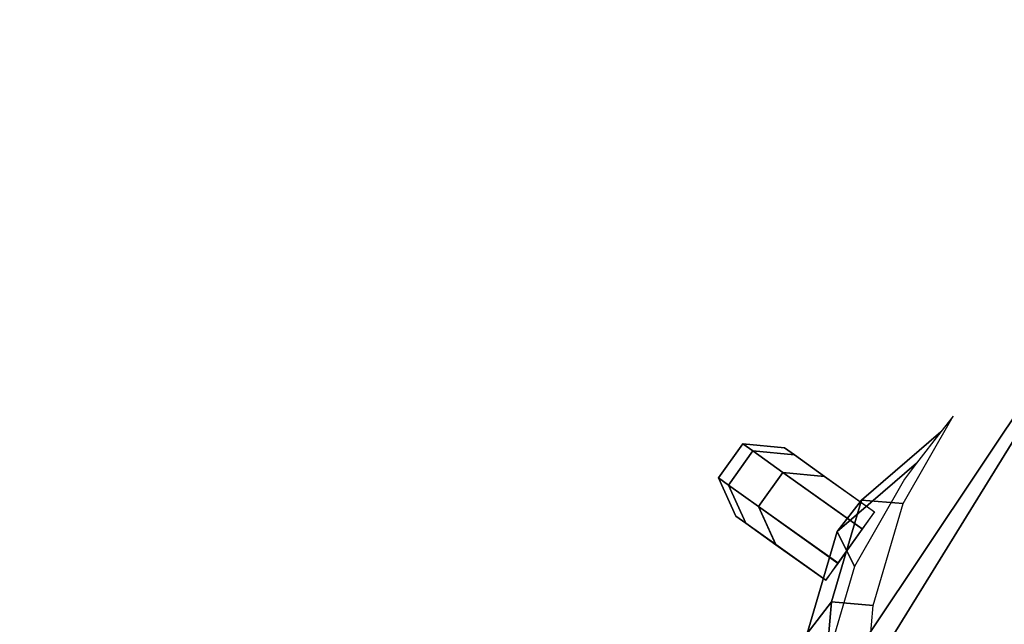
# Model space of a CAD drawing. Header units: inches. Extents: x 0 to 23, y -70 to 0.
# Tile 33 of 107: x 0 to 0.1224, y -10.2064 to -10.1313. Entities that reach past the tile are written whole.
import ezdxf

# ---------------------------------------------------------------- set-up
doc = ezdxf.new("R2010")
doc.units = ezdxf.units.IN
doc.header["$MEASUREMENT"] = 0
doc.layers.add('A-FURN-3-ST', color=151, linetype='Continuous')
doc.layers.add('A-FURN-3-STITCH', color=15, linetype='Continuous')

msp = doc.modelspace()

# ---------------------------------------------------------------- meshes
at = {"layer": 'A-FURN-3-ST'}
mesh = msp.add_polyface(dxfattribs=at)
corners = [(0.03806, -10.30866, 5.45256), (0, -10.50001, 17.45256), (0.03806, -10.30866, 17.45256), (0.14645, -10.14645, 5.45256), (0.14645, -10.14645, 17.45256), (0.30866, -10.03807, 5.45256), (0.30866, -10.03807, 17.45256), (0.5, -10.00001, 5.45256), (0.5, -10.00001, 17.45256), (0.5, -10.03807, 17.6439), (0.34752, -10.03742, 17.56553), (0.18572, -10.11262, 17.48663), (0.1509, -10.19303, 17.63667), (0.04188, -10.31581, 17.53131), (0.04188, -10.42125, 17.63675), (0.1509, -10.31589, 17.75953), (0.34752, -10.38703, 17.91514), (0.5, -10.30866, 17.9145), (0.31307, -10.23856, 17.83558), (0.5, -10.14645, 17.80611), (0.31307, -10.11699, 17.714), (0.18572, -10.46593, 17.83994), (0.1509, -10.31589, 5.14558), (0.04188, -10.42125, 5.26836), (0.04188, -10.31581, 5.3738), (0.1509, -10.19303, 5.26844), (0.18572, -10.11262, 5.41848), (0.34752, -10.03742, 5.33958), (0.5, -10.03807, 5.26122), (0.31307, -10.11699, 5.19111), (0.5, -10.14645, 5.09901), (0.31307, -10.23856, 5.06954), (0.5, -10.30866, 4.99062), (0.34752, -10.38703, 4.98997), (0.18572, -10.46593, 5.06518), (22.5, -10.00001, 5.45256), (22.5, -10.03807, 5.26122), (22.5, -10.14645, 5.09901), (22.5, -10.30866, 17.9145), (22.5, -10.14645, 17.80611), (22.5, -10.03807, 17.6439)]
mesh.append_faces([[corners[k] for k in face] for face in [(0, 1, 2), (0, 2, 3), (3, 2, 4), (3, 4, 5), (5, 4, 6), (5, 6, 7), (7, 6, 8), (9, 8, 10), (10, 8, 6), (10, 6, 11), (11, 6, 4), (11, 4, 12), (12, 4, 13), (12, 13, 14, 15), (2, 13, 4), (16, 17, 18), (18, 17, 19), (18, 19, 20), (20, 19, 9), (20, 9, 10), (20, 10, 11, 12), (20, 12, 15, 18), (18, 15, 21, 16), (22, 23, 24, 25), (25, 24, 3), (3, 24, 0), (25, 3, 26), (26, 3, 5), (26, 5, 27), (27, 5, 7), (27, 7, 28), (27, 28, 29), (29, 28, 30), (29, 30, 31), (31, 30, 32), (31, 32, 33), (31, 33, 34, 22), (31, 22, 25, 29), (29, 25, 26, 27), (7, 35, 28), (28, 36, 30), (30, 37, 32), (17, 38, 19), (19, 39, 9), (9, 40, 8), (8, 35, 7)]])
at = {"layer": 'A-FURN-3-STITCH'}
mesh = msp.add_polymesh((7, 4), dxfattribs=at)
for k, corner in enumerate([(0.11001, -10.2789, 17.66518), (0.11154, -10.27696, 17.666), (0.11456, -10.27306, 17.66765), (0.11605, -10.27109, 17.66848), (0.1038, -10.25989, 17.63158), (0.10163, -10.25553, 17.63342), (0.10465, -10.25162, 17.63507), (0.10984, -10.25208, 17.63488), (0.10005, -10.24232, 17.59685), (0.09789, -10.23796, 17.59869), (0.10091, -10.23405, 17.60034), (0.1061, -10.23451, 17.60015), (0.0988, -10.22629, 17.56121), (0.09664, -10.22192, 17.56305), (0.09966, -10.21802, 17.5647), (0.10484, -10.21847, 17.56451), (0.10005, -10.21189, 17.52487), (0.09789, -10.20753, 17.52672), (0.10091, -10.20362, 17.52837), (0.10609, -10.20408, 17.52817), (0.10379, -10.19923, 17.48807), (0.10163, -10.19486, 17.48991), (0.10465, -10.19096, 17.49156), (0.10983, -10.19141, 17.49137), (0.11, -10.18837, 17.45102), (0.11147, -10.18639, 17.45186), (0.11449, -10.18248, 17.45351), (0.11604, -10.18055, 17.45432)]):
    mesh.set_mesh_vertex(divmod(k, 4), corner)
mesh = msp.add_polymesh((7, 4), dxfattribs=at)
for k, corner in enumerate([(0.10022, -10.20093, 5.98858), (0.10176, -10.19883, 5.98858), (0.10478, -10.19458, 5.98858), (0.10627, -10.19245, 5.98858), (0.09401, -10.19651, 5.95023), (0.09185, -10.19177, 5.95023), (0.09487, -10.18753, 5.95023), (0.10005, -10.18802, 5.95023), (0.09027, -10.19384, 5.9114), (0.08811, -10.1891, 5.9114), (0.09113, -10.18486, 5.9114), (0.09631, -10.18536, 5.9114), (0.08902, -10.19295, 5.87233), (0.08686, -10.18821, 5.87233), (0.08988, -10.18397, 5.87233), (0.09506, -10.18447, 5.87233), (0.09027, -10.19384, 5.83326), (0.0881, -10.1891, 5.83326), (0.09112, -10.18486, 5.83326), (0.09631, -10.18536, 5.83326), (0.09401, -10.1965, 5.79443), (0.09184, -10.19177, 5.79443), (0.09487, -10.18752, 5.79443), (0.10005, -10.18802, 5.79443), (0.10022, -10.20092, 5.75608), (0.10169, -10.19877, 5.75608), (0.10471, -10.19453, 5.75608), (0.10626, -10.19244, 5.75608)]):
    mesh.set_mesh_vertex(divmod(k, 4), corner)
mesh = msp.add_polymesh((7, 4), dxfattribs=at)
for k, corner in enumerate([(0.10022, -10.20093, 6.29183), (0.10176, -10.19883, 6.29183), (0.10478, -10.19458, 6.29183), (0.10627, -10.19245, 6.29183), (0.09401, -10.19651, 6.25348), (0.09185, -10.19177, 6.25348), (0.09487, -10.18753, 6.25348), (0.10005, -10.18802, 6.25348), (0.09027, -10.19384, 6.21465), (0.08811, -10.1891, 6.21465), (0.09113, -10.18486, 6.21465), (0.09631, -10.18536, 6.21465), (0.08902, -10.19295, 6.17558), (0.08686, -10.18821, 6.17558), (0.08988, -10.18397, 6.17558), (0.09506, -10.18447, 6.17558), (0.09027, -10.19384, 6.1365), (0.0881, -10.1891, 6.1365), (0.09112, -10.18486, 6.1365), (0.09631, -10.18536, 6.1365), (0.09401, -10.1965, 6.09767), (0.09184, -10.19177, 6.09767), (0.09487, -10.18752, 6.09767), (0.10005, -10.18802, 6.09767), (0.10022, -10.20092, 6.05932), (0.10169, -10.19877, 6.05932), (0.10471, -10.19453, 6.05932), (0.10626, -10.19244, 6.05932)]):
    mesh.set_mesh_vertex(divmod(k, 4), corner)
mesh = msp.add_polymesh((7, 4), dxfattribs=at)
for k, corner in enumerate([(0.10022, -10.20093, 6.59508), (0.10176, -10.19883, 6.59508), (0.10478, -10.19458, 6.59508), (0.10627, -10.19245, 6.59508), (0.09401, -10.19651, 6.55672), (0.09185, -10.19177, 6.55672), (0.09487, -10.18753, 6.55672), (0.10005, -10.18802, 6.55672), (0.09027, -10.19384, 6.51789), (0.08811, -10.1891, 6.51789), (0.09113, -10.18486, 6.51789), (0.09631, -10.18536, 6.51789), (0.08902, -10.19295, 6.47882), (0.08686, -10.18821, 6.47882), (0.08988, -10.18397, 6.47882), (0.09506, -10.18447, 6.47882), (0.09027, -10.19384, 6.43975), (0.0881, -10.1891, 6.43975), (0.09112, -10.18486, 6.43975), (0.09631, -10.18536, 6.43975), (0.09401, -10.1965, 6.40092), (0.09184, -10.19177, 6.40092), (0.09487, -10.18752, 6.40092), (0.10005, -10.18802, 6.40092), (0.10022, -10.20092, 6.36257), (0.10169, -10.19877, 6.36257), (0.10471, -10.19453, 6.36257), (0.10626, -10.19244, 6.36257)]):
    mesh.set_mesh_vertex(divmod(k, 4), corner)
mesh = msp.add_polymesh((7, 4), dxfattribs=at)
for k, corner in enumerate([(0.10022, -10.20093, 6.89832), (0.10176, -10.19883, 6.89832), (0.10478, -10.19458, 6.89832), (0.10627, -10.19245, 6.89832), (0.09401, -10.19651, 6.85997), (0.09185, -10.19177, 6.85997), (0.09487, -10.18753, 6.85997), (0.10005, -10.18802, 6.85997), (0.09027, -10.19384, 6.82114), (0.08811, -10.1891, 6.82114), (0.09113, -10.18486, 6.82114), (0.09631, -10.18536, 6.82114), (0.08902, -10.19295, 6.78207), (0.08686, -10.18821, 6.78207), (0.08988, -10.18397, 6.78207), (0.09506, -10.18447, 6.78207), (0.09027, -10.19384, 6.743), (0.0881, -10.1891, 6.743), (0.09112, -10.18486, 6.743), (0.09631, -10.18536, 6.743), (0.09401, -10.1965, 6.70417), (0.09184, -10.19177, 6.70417), (0.09487, -10.18752, 6.70417), (0.10005, -10.18802, 6.70417), (0.10022, -10.20092, 6.66582), (0.10169, -10.19877, 6.66582), (0.10471, -10.19453, 6.66582), (0.10626, -10.19244, 6.66582)]):
    mesh.set_mesh_vertex(divmod(k, 4), corner)
mesh = msp.add_polymesh((7, 4), dxfattribs=at)
for k, corner in enumerate([(0.10022, -10.20093, 7.20157), (0.10176, -10.19883, 7.20157), (0.10478, -10.19458, 7.20157), (0.10627, -10.19245, 7.20157), (0.09401, -10.19651, 7.16322), (0.09185, -10.19177, 7.16322), (0.09487, -10.18753, 7.16322), (0.10005, -10.18802, 7.16322), (0.09027, -10.19384, 7.12439), (0.08811, -10.1891, 7.12439), (0.09113, -10.18486, 7.12439), (0.09631, -10.18536, 7.12439), (0.08902, -10.19295, 7.08532), (0.08686, -10.18821, 7.08532), (0.08988, -10.18397, 7.08532), (0.09506, -10.18447, 7.08532), (0.09027, -10.19384, 7.04624), (0.0881, -10.1891, 7.04624), (0.09112, -10.18486, 7.04624), (0.09631, -10.18536, 7.04624), (0.09401, -10.1965, 7.00741), (0.09184, -10.19177, 7.00741), (0.09487, -10.18752, 7.00741), (0.10005, -10.18802, 7.00741), (0.10022, -10.20092, 6.96906), (0.10169, -10.19877, 6.96906), (0.10471, -10.19453, 6.96906), (0.10626, -10.19244, 6.96906)]):
    mesh.set_mesh_vertex(divmod(k, 4), corner)
mesh = msp.add_polymesh((7, 4), dxfattribs=at)
for k, corner in enumerate([(0.10022, -10.20093, 7.50481), (0.10176, -10.19883, 7.50481), (0.10478, -10.19458, 7.50481), (0.10627, -10.19245, 7.50481), (0.09401, -10.19651, 7.46646), (0.09185, -10.19177, 7.46646), (0.09487, -10.18753, 7.46646), (0.10005, -10.18802, 7.46646), (0.09027, -10.19384, 7.42763), (0.08811, -10.1891, 7.42763), (0.09113, -10.18486, 7.42763), (0.09631, -10.18536, 7.42763), (0.08902, -10.19295, 7.38856), (0.08686, -10.18821, 7.38856), (0.08988, -10.18397, 7.38856), (0.09506, -10.18447, 7.38856), (0.09027, -10.19384, 7.34949), (0.0881, -10.1891, 7.34949), (0.09112, -10.18486, 7.34949), (0.09631, -10.18536, 7.34949), (0.09401, -10.1965, 7.31066), (0.09184, -10.19177, 7.31066), (0.09487, -10.18752, 7.31066), (0.10005, -10.18802, 7.31066), (0.10022, -10.20092, 7.27231), (0.10169, -10.19877, 7.27231), (0.10471, -10.19453, 7.27231), (0.10626, -10.19244, 7.27231)]):
    mesh.set_mesh_vertex(divmod(k, 4), corner)
mesh = msp.add_polymesh((7, 4), dxfattribs=at)
for k, corner in enumerate([(0.10022, -10.20093, 7.80806), (0.10176, -10.19883, 7.80806), (0.10478, -10.19458, 7.80806), (0.10627, -10.19245, 7.80806), (0.09401, -10.19651, 7.76971), (0.09185, -10.19177, 7.76971), (0.09487, -10.18753, 7.76971), (0.10005, -10.18802, 7.76971), (0.09027, -10.19384, 7.73088), (0.08811, -10.1891, 7.73088), (0.09113, -10.18486, 7.73088), (0.09631, -10.18536, 7.73088), (0.08902, -10.19295, 7.69181), (0.08686, -10.18821, 7.69181), (0.08988, -10.18397, 7.69181), (0.09506, -10.18447, 7.69181), (0.09027, -10.19384, 7.65274), (0.0881, -10.1891, 7.65274), (0.09112, -10.18486, 7.65274), (0.09631, -10.18536, 7.65274), (0.09401, -10.1965, 7.61391), (0.09184, -10.19177, 7.61391), (0.09487, -10.18752, 7.61391), (0.10005, -10.18802, 7.61391), (0.10022, -10.20092, 7.57555), (0.10169, -10.19877, 7.57555), (0.10471, -10.19453, 7.57555), (0.10626, -10.19244, 7.57555)]):
    mesh.set_mesh_vertex(divmod(k, 4), corner)
mesh = msp.add_polymesh((7, 4), dxfattribs=at)
for k, corner in enumerate([(0.10022, -10.20093, 8.11131), (0.10176, -10.19883, 8.11131), (0.10478, -10.19458, 8.11131), (0.10627, -10.19245, 8.11131), (0.09401, -10.19651, 8.07296), (0.09185, -10.19177, 8.07296), (0.09487, -10.18753, 8.07296), (0.10005, -10.18802, 8.07296), (0.09027, -10.19384, 8.03413), (0.08811, -10.1891, 8.03413), (0.09113, -10.18486, 8.03413), (0.09631, -10.18536, 8.03413), (0.08902, -10.19295, 7.99506), (0.08686, -10.18821, 7.99506), (0.08988, -10.18397, 7.99506), (0.09506, -10.18447, 7.99506), (0.09027, -10.19384, 7.95598), (0.0881, -10.1891, 7.95598), (0.09112, -10.18486, 7.95598), (0.09631, -10.18536, 7.95598), (0.09401, -10.1965, 7.91715), (0.09184, -10.19177, 7.91715), (0.09487, -10.18752, 7.91715), (0.10005, -10.18802, 7.91715), (0.10022, -10.20092, 7.8788), (0.10169, -10.19877, 7.8788), (0.10471, -10.19453, 7.8788), (0.10626, -10.19244, 7.8788)]):
    mesh.set_mesh_vertex(divmod(k, 4), corner)
mesh = msp.add_polymesh((7, 4), dxfattribs=at)
for k, corner in enumerate([(0.10022, -10.20093, 8.41455), (0.10176, -10.19883, 8.41455), (0.10478, -10.19458, 8.41455), (0.10627, -10.19245, 8.41455), (0.09401, -10.19651, 8.3762), (0.09185, -10.19177, 8.3762), (0.09487, -10.18753, 8.3762), (0.10005, -10.18802, 8.3762), (0.09027, -10.19384, 8.33737), (0.08811, -10.1891, 8.33737), (0.09113, -10.18486, 8.33737), (0.09631, -10.18536, 8.33737), (0.08902, -10.19295, 8.2983), (0.08686, -10.18821, 8.2983), (0.08988, -10.18397, 8.2983), (0.09506, -10.18447, 8.2983), (0.09027, -10.19384, 8.25923), (0.0881, -10.1891, 8.25923), (0.09112, -10.18486, 8.25923), (0.09631, -10.18536, 8.25923), (0.09401, -10.1965, 8.2204), (0.09184, -10.19177, 8.2204), (0.09487, -10.18752, 8.2204), (0.10005, -10.18802, 8.2204), (0.10022, -10.20092, 8.18205), (0.10169, -10.19877, 8.18205), (0.10471, -10.19453, 8.18205), (0.10626, -10.19244, 8.18205)]):
    mesh.set_mesh_vertex(divmod(k, 4), corner)
mesh = msp.add_polymesh((7, 4), dxfattribs=at)
for k, corner in enumerate([(0.10022, -10.20093, 8.7178), (0.10176, -10.19883, 8.7178), (0.10478, -10.19458, 8.7178), (0.10627, -10.19245, 8.7178), (0.09401, -10.19651, 8.67945), (0.09185, -10.19177, 8.67945), (0.09487, -10.18753, 8.67945), (0.10005, -10.18802, 8.67945), (0.09027, -10.19384, 8.64062), (0.08811, -10.1891, 8.64062), (0.09113, -10.18486, 8.64062), (0.09631, -10.18536, 8.64062), (0.08902, -10.19295, 8.60155), (0.08686, -10.18821, 8.60155), (0.08988, -10.18397, 8.60155), (0.09506, -10.18447, 8.60155), (0.09027, -10.19384, 8.56248), (0.0881, -10.1891, 8.56248), (0.09112, -10.18486, 8.56248), (0.09631, -10.18536, 8.56248), (0.09401, -10.1965, 8.52365), (0.09184, -10.19177, 8.52365), (0.09487, -10.18752, 8.52365), (0.10005, -10.18802, 8.52365), (0.10022, -10.20092, 8.48529), (0.10169, -10.19877, 8.48529), (0.10471, -10.19453, 8.48529), (0.10626, -10.19244, 8.48529)]):
    mesh.set_mesh_vertex(divmod(k, 4), corner)
mesh = msp.add_polymesh((7, 4), dxfattribs=at)
for k, corner in enumerate([(0.10022, -10.20093, 9.02105), (0.10176, -10.19883, 9.02105), (0.10478, -10.19458, 9.02105), (0.10627, -10.19245, 9.02105), (0.09401, -10.19651, 8.9827), (0.09185, -10.19177, 8.9827), (0.09487, -10.18753, 8.9827), (0.10005, -10.18802, 8.9827), (0.09027, -10.19384, 8.94387), (0.08811, -10.1891, 8.94387), (0.09113, -10.18486, 8.94387), (0.09631, -10.18536, 8.94387), (0.08902, -10.19295, 8.90479), (0.08686, -10.18821, 8.90479), (0.08988, -10.18397, 8.90479), (0.09506, -10.18447, 8.90479), (0.09027, -10.19384, 8.86572), (0.0881, -10.1891, 8.86572), (0.09112, -10.18486, 8.86572), (0.09631, -10.18536, 8.86572), (0.09401, -10.1965, 8.82689), (0.09184, -10.19177, 8.82689), (0.09487, -10.18752, 8.82689), (0.10005, -10.18802, 8.82689), (0.10022, -10.20092, 8.78854), (0.10169, -10.19877, 8.78854), (0.10471, -10.19453, 8.78854), (0.10626, -10.19244, 8.78854)]):
    mesh.set_mesh_vertex(divmod(k, 4), corner)
mesh = msp.add_polymesh((7, 4), dxfattribs=at)
for k, corner in enumerate([(0.10022, -10.20093, 9.32429), (0.10176, -10.19883, 9.32429), (0.10478, -10.19458, 9.32429), (0.10627, -10.19245, 9.32429), (0.09401, -10.19651, 9.28594), (0.09185, -10.19177, 9.28594), (0.09487, -10.18753, 9.28594), (0.10005, -10.18802, 9.28594), (0.09027, -10.19384, 9.24711), (0.08811, -10.1891, 9.24711), (0.09113, -10.18486, 9.24711), (0.09631, -10.18536, 9.24711), (0.08902, -10.19295, 9.20804), (0.08686, -10.18821, 9.20804), (0.08988, -10.18397, 9.20804), (0.09506, -10.18447, 9.20804), (0.09027, -10.19384, 9.16897), (0.0881, -10.1891, 9.16897), (0.09112, -10.18486, 9.16897), (0.09631, -10.18536, 9.16897), (0.09401, -10.1965, 9.13014), (0.09184, -10.19177, 9.13014), (0.09487, -10.18752, 9.13014), (0.10005, -10.18802, 9.13014), (0.10022, -10.20092, 9.09179), (0.10169, -10.19877, 9.09179), (0.10471, -10.19453, 9.09179), (0.10626, -10.19244, 9.09179)]):
    mesh.set_mesh_vertex(divmod(k, 4), corner)
mesh = msp.add_polymesh((7, 4), dxfattribs=at)
for k, corner in enumerate([(0.10022, -10.20093, 9.62754), (0.10176, -10.19883, 9.62754), (0.10478, -10.19458, 9.62754), (0.10627, -10.19245, 9.62754), (0.09401, -10.19651, 9.58919), (0.09185, -10.19177, 9.58919), (0.09487, -10.18753, 9.58919), (0.10005, -10.18802, 9.58919), (0.09027, -10.19384, 9.55036), (0.08811, -10.1891, 9.55036), (0.09113, -10.18486, 9.55036), (0.09631, -10.18536, 9.55036), (0.08902, -10.19295, 9.51129), (0.08686, -10.18821, 9.51129), (0.08988, -10.18397, 9.51129), (0.09506, -10.18447, 9.51129), (0.09027, -10.19384, 9.47222), (0.0881, -10.1891, 9.47222), (0.09112, -10.18486, 9.47222), (0.09631, -10.18536, 9.47222), (0.09401, -10.1965, 9.43339), (0.09184, -10.19177, 9.43339), (0.09487, -10.18752, 9.43339), (0.10005, -10.18802, 9.43339), (0.10022, -10.20092, 9.39503), (0.10169, -10.19877, 9.39503), (0.10471, -10.19453, 9.39503), (0.10626, -10.19244, 9.39503)]):
    mesh.set_mesh_vertex(divmod(k, 4), corner)
mesh = msp.add_polymesh((7, 4), dxfattribs=at)
for k, corner in enumerate([(0.10022, -10.20093, 9.93079), (0.10176, -10.19883, 9.93079), (0.10478, -10.19458, 9.93079), (0.10627, -10.19245, 9.93079), (0.09401, -10.19651, 9.89244), (0.09185, -10.19177, 9.89244), (0.09487, -10.18753, 9.89244), (0.10005, -10.18802, 9.89244), (0.09027, -10.19384, 9.85361), (0.08811, -10.1891, 9.85361), (0.09113, -10.18486, 9.85361), (0.09631, -10.18536, 9.85361), (0.08902, -10.19295, 9.81453), (0.08686, -10.18821, 9.81453), (0.08988, -10.18397, 9.81453), (0.09506, -10.18447, 9.81453), (0.09027, -10.19384, 9.77546), (0.0881, -10.1891, 9.77546), (0.09112, -10.18486, 9.77546), (0.09631, -10.18536, 9.77546), (0.09401, -10.1965, 9.73663), (0.09184, -10.19177, 9.73663), (0.09487, -10.18752, 9.73663), (0.10005, -10.18802, 9.73663), (0.10022, -10.20092, 9.69828), (0.10169, -10.19877, 9.69828), (0.10471, -10.19453, 9.69828), (0.10626, -10.19244, 9.69828)]):
    mesh.set_mesh_vertex(divmod(k, 4), corner)
mesh = msp.add_polymesh((7, 4), dxfattribs=at)
for k, corner in enumerate([(0.10022, -10.20093, 10.23403), (0.10176, -10.19883, 10.23403), (0.10478, -10.19458, 10.23403), (0.10627, -10.19245, 10.23403), (0.09401, -10.19651, 10.19568), (0.09185, -10.19177, 10.19568), (0.09487, -10.18753, 10.19568), (0.10005, -10.18802, 10.19568), (0.09027, -10.19384, 10.15685), (0.08811, -10.1891, 10.15685), (0.09113, -10.18486, 10.15685), (0.09631, -10.18536, 10.15685), (0.08902, -10.19295, 10.11778), (0.08686, -10.18821, 10.11778), (0.08988, -10.18397, 10.11778), (0.09506, -10.18447, 10.11778), (0.09027, -10.19384, 10.07871), (0.0881, -10.1891, 10.07871), (0.09112, -10.18486, 10.07871), (0.09631, -10.18536, 10.07871), (0.09401, -10.1965, 10.03988), (0.09184, -10.19177, 10.03988), (0.09487, -10.18752, 10.03988), (0.10005, -10.18802, 10.03988), (0.10022, -10.20092, 10.00153), (0.10169, -10.19877, 10.00153), (0.10471, -10.19453, 10.00153), (0.10626, -10.19244, 10.00153)]):
    mesh.set_mesh_vertex(divmod(k, 4), corner)
mesh = msp.add_polymesh((7, 4), dxfattribs=at)
for k, corner in enumerate([(0.10022, -10.20093, 10.53728), (0.10176, -10.19883, 10.53728), (0.10478, -10.19458, 10.53728), (0.10627, -10.19245, 10.53728), (0.09401, -10.19651, 10.49893), (0.09185, -10.19177, 10.49893), (0.09487, -10.18753, 10.49893), (0.10005, -10.18802, 10.49893), (0.09027, -10.19384, 10.4601), (0.08811, -10.1891, 10.4601), (0.09113, -10.18486, 10.4601), (0.09631, -10.18536, 10.4601), (0.08902, -10.19295, 10.42103), (0.08686, -10.18821, 10.42103), (0.08988, -10.18397, 10.42103), (0.09506, -10.18447, 10.42103), (0.09027, -10.19384, 10.38196), (0.0881, -10.1891, 10.38196), (0.09112, -10.18486, 10.38196), (0.09631, -10.18536, 10.38196), (0.09401, -10.1965, 10.34312), (0.09184, -10.19177, 10.34313), (0.09487, -10.18752, 10.34313), (0.10005, -10.18802, 10.34312), (0.10022, -10.20092, 10.30477), (0.10169, -10.19877, 10.30477), (0.10471, -10.19453, 10.30477), (0.10626, -10.19244, 10.30477)]):
    mesh.set_mesh_vertex(divmod(k, 4), corner)
mesh = msp.add_polymesh((7, 4), dxfattribs=at)
for k, corner in enumerate([(0.10022, -10.20093, 10.84053), (0.10176, -10.19883, 10.84053), (0.10478, -10.19458, 10.84053), (0.10627, -10.19245, 10.84053), (0.09401, -10.19651, 10.80218), (0.09185, -10.19177, 10.80218), (0.09487, -10.18753, 10.80218), (0.10005, -10.18802, 10.80218), (0.09027, -10.19384, 10.76335), (0.08811, -10.1891, 10.76335), (0.09113, -10.18486, 10.76335), (0.09631, -10.18536, 10.76335), (0.08902, -10.19295, 10.72427), (0.08686, -10.18821, 10.72427), (0.08988, -10.18397, 10.72427), (0.09506, -10.18447, 10.72427), (0.09027, -10.19384, 10.6852), (0.0881, -10.1891, 10.6852), (0.09112, -10.18486, 10.6852), (0.09631, -10.18536, 10.6852), (0.09401, -10.1965, 10.64637), (0.09184, -10.19177, 10.64637), (0.09487, -10.18752, 10.64637), (0.10005, -10.18802, 10.64637), (0.10022, -10.20092, 10.60802), (0.10169, -10.19877, 10.60802), (0.10471, -10.19453, 10.60802), (0.10626, -10.19244, 10.60802)]):
    mesh.set_mesh_vertex(divmod(k, 4), corner)
mesh = msp.add_polymesh((7, 4), dxfattribs=at)
for k, corner in enumerate([(0.10022, -10.20093, 11.14377), (0.10176, -10.19883, 11.14377), (0.10478, -10.19458, 11.14377), (0.10627, -10.19245, 11.14377), (0.09401, -10.19651, 11.10542), (0.09185, -10.19177, 11.10542), (0.09487, -10.18753, 11.10542), (0.10005, -10.18802, 11.10542), (0.09027, -10.19384, 11.06659), (0.08811, -10.1891, 11.06659), (0.09113, -10.18486, 11.06659), (0.09631, -10.18536, 11.06659), (0.08902, -10.19295, 11.02752), (0.08686, -10.18821, 11.02752), (0.08988, -10.18397, 11.02752), (0.09506, -10.18447, 11.02752), (0.09027, -10.19384, 10.98845), (0.0881, -10.1891, 10.98845), (0.09112, -10.18486, 10.98845), (0.09631, -10.18536, 10.98845), (0.09401, -10.1965, 10.94962), (0.09184, -10.19177, 10.94962), (0.09487, -10.18752, 10.94962), (0.10005, -10.18802, 10.94962), (0.10022, -10.20092, 10.91127), (0.10169, -10.19877, 10.91127), (0.10471, -10.19453, 10.91127), (0.10626, -10.19244, 10.91127)]):
    mesh.set_mesh_vertex(divmod(k, 4), corner)
mesh = msp.add_polymesh((7, 4), dxfattribs=at)
for k, corner in enumerate([(0.10022, -10.20093, 11.44702), (0.10176, -10.19883, 11.44702), (0.10478, -10.19458, 11.44702), (0.10627, -10.19245, 11.44702), (0.09401, -10.19651, 11.40867), (0.09185, -10.19177, 11.40867), (0.09487, -10.18753, 11.40867), (0.10005, -10.18802, 11.40867), (0.09027, -10.19384, 11.36984), (0.08811, -10.1891, 11.36984), (0.09113, -10.18486, 11.36984), (0.09631, -10.18536, 11.36984), (0.08902, -10.19295, 11.33077), (0.08686, -10.18821, 11.33077), (0.08988, -10.18397, 11.33077), (0.09506, -10.18447, 11.33077), (0.09027, -10.19384, 11.2917), (0.0881, -10.1891, 11.2917), (0.09112, -10.18486, 11.2917), (0.09631, -10.18536, 11.2917), (0.09401, -10.1965, 11.25286), (0.09184, -10.19177, 11.25286), (0.09487, -10.18752, 11.25286), (0.10005, -10.18802, 11.25286), (0.10022, -10.20092, 11.21451), (0.10169, -10.19877, 11.21451), (0.10471, -10.19453, 11.21451), (0.10626, -10.19244, 11.21451)]):
    mesh.set_mesh_vertex(divmod(k, 4), corner)
mesh = msp.add_polymesh((7, 4), dxfattribs=at)
for k, corner in enumerate([(0.10022, -10.20093, 11.75027), (0.10176, -10.19883, 11.75027), (0.10478, -10.19458, 11.75027), (0.10627, -10.19245, 11.75027), (0.09401, -10.19651, 11.71192), (0.09185, -10.19177, 11.71192), (0.09487, -10.18753, 11.71192), (0.10005, -10.18802, 11.71192), (0.09027, -10.19384, 11.67308), (0.08811, -10.1891, 11.67308), (0.09113, -10.18486, 11.67308), (0.09631, -10.18536, 11.67308), (0.08902, -10.19295, 11.63401), (0.08686, -10.18821, 11.63401), (0.08988, -10.18397, 11.63401), (0.09506, -10.18447, 11.63401), (0.09027, -10.19384, 11.59494), (0.0881, -10.1891, 11.59494), (0.09112, -10.18486, 11.59494), (0.09631, -10.18536, 11.59494), (0.09401, -10.1965, 11.55611), (0.09184, -10.19177, 11.55611), (0.09487, -10.18752, 11.55611), (0.10005, -10.18802, 11.55611), (0.10022, -10.20092, 11.51776), (0.10169, -10.19877, 11.51776), (0.10471, -10.19453, 11.51776), (0.10626, -10.19244, 11.51776)]):
    mesh.set_mesh_vertex(divmod(k, 4), corner)
mesh = msp.add_polymesh((7, 4), dxfattribs=at)
for k, corner in enumerate([(0.10022, -10.20093, 12.05351), (0.10176, -10.19883, 12.05351), (0.10478, -10.19458, 12.05351), (0.10627, -10.19245, 12.05351), (0.09401, -10.19651, 12.01516), (0.09185, -10.19177, 12.01516), (0.09487, -10.18753, 12.01516), (0.10005, -10.18802, 12.01516), (0.09027, -10.19384, 11.97633), (0.08811, -10.1891, 11.97633), (0.09113, -10.18486, 11.97633), (0.09631, -10.18536, 11.97633), (0.08902, -10.19295, 11.93726), (0.08686, -10.18821, 11.93726), (0.08988, -10.18397, 11.93726), (0.09506, -10.18447, 11.93726), (0.09027, -10.19384, 11.89819), (0.0881, -10.1891, 11.89819), (0.09112, -10.18486, 11.89819), (0.09631, -10.18536, 11.89819), (0.09401, -10.1965, 11.85936), (0.09184, -10.19177, 11.85936), (0.09487, -10.18752, 11.85936), (0.10005, -10.18802, 11.85936), (0.10022, -10.20092, 11.82101), (0.10169, -10.19877, 11.82101), (0.10471, -10.19453, 11.82101), (0.10626, -10.19244, 11.82101)]):
    mesh.set_mesh_vertex(divmod(k, 4), corner)
mesh = msp.add_polymesh((7, 4), dxfattribs=at)
for k, corner in enumerate([(0.10022, -10.20093, 12.35676), (0.10176, -10.19883, 12.35676), (0.10478, -10.19458, 12.35676), (0.10627, -10.19245, 12.35676), (0.09401, -10.19651, 12.31841), (0.09185, -10.19177, 12.31841), (0.09487, -10.18753, 12.31841), (0.10005, -10.18802, 12.31841), (0.09027, -10.19384, 12.27958), (0.08811, -10.1891, 12.27958), (0.09113, -10.18486, 12.27958), (0.09631, -10.18536, 12.27958), (0.08902, -10.19295, 12.24051), (0.08686, -10.18821, 12.24051), (0.08988, -10.18397, 12.24051), (0.09506, -10.18447, 12.24051), (0.09027, -10.19384, 12.20143), (0.0881, -10.1891, 12.20144), (0.09112, -10.18486, 12.20144), (0.09631, -10.18536, 12.20143), (0.09401, -10.1965, 12.1626), (0.09184, -10.19177, 12.1626), (0.09487, -10.18752, 12.1626), (0.10005, -10.18802, 12.1626), (0.10022, -10.20092, 12.12425), (0.10169, -10.19877, 12.12425), (0.10471, -10.19453, 12.12425), (0.10626, -10.19244, 12.12425)]):
    mesh.set_mesh_vertex(divmod(k, 4), corner)
mesh = msp.add_polymesh((7, 4), dxfattribs=at)
for k, corner in enumerate([(0.10022, -10.20093, 12.66001), (0.10176, -10.19883, 12.66001), (0.10478, -10.19458, 12.66001), (0.10627, -10.19245, 12.66001), (0.09401, -10.19651, 12.62165), (0.09185, -10.19177, 12.62166), (0.09487, -10.18753, 12.62166), (0.10005, -10.18802, 12.62165), (0.09027, -10.19384, 12.58282), (0.08811, -10.1891, 12.58282), (0.09113, -10.18486, 12.58282), (0.09631, -10.18536, 12.58282), (0.08902, -10.19295, 12.54375), (0.08686, -10.18821, 12.54375), (0.08988, -10.18397, 12.54375), (0.09506, -10.18447, 12.54375), (0.09027, -10.19384, 12.50468), (0.0881, -10.1891, 12.50468), (0.09112, -10.18486, 12.50468), (0.09631, -10.18536, 12.50468), (0.09401, -10.1965, 12.46585), (0.09184, -10.19177, 12.46585), (0.09487, -10.18752, 12.46585), (0.10005, -10.18802, 12.46585), (0.10022, -10.20092, 12.4275), (0.10169, -10.19877, 12.4275), (0.10471, -10.19453, 12.4275), (0.10626, -10.19244, 12.4275)]):
    mesh.set_mesh_vertex(divmod(k, 4), corner)
mesh = msp.add_polymesh((7, 4), dxfattribs=at)
for k, corner in enumerate([(0.10022, -10.20093, 12.96325), (0.10176, -10.19883, 12.96325), (0.10478, -10.19458, 12.96325), (0.10627, -10.19245, 12.96325), (0.09401, -10.19651, 12.9249), (0.09185, -10.19177, 12.9249), (0.09487, -10.18753, 12.9249), (0.10005, -10.18802, 12.9249), (0.09027, -10.19384, 12.88607), (0.08811, -10.1891, 12.88607), (0.09113, -10.18486, 12.88607), (0.09631, -10.18536, 12.88607), (0.08902, -10.19295, 12.847), (0.08686, -10.18821, 12.847), (0.08988, -10.18397, 12.847), (0.09506, -10.18447, 12.847), (0.09027, -10.19384, 12.80793), (0.0881, -10.1891, 12.80793), (0.09112, -10.18486, 12.80793), (0.09631, -10.18536, 12.80793), (0.09401, -10.1965, 12.7691), (0.09184, -10.19177, 12.7691), (0.09487, -10.18752, 12.7691), (0.10005, -10.18802, 12.7691), (0.10022, -10.20092, 12.73075), (0.10169, -10.19877, 12.73075), (0.10471, -10.19453, 12.73075), (0.10626, -10.19244, 12.73075)]):
    mesh.set_mesh_vertex(divmod(k, 4), corner)
mesh = msp.add_polymesh((7, 4), dxfattribs=at)
for k, corner in enumerate([(0.10022, -10.20093, 13.2665), (0.10176, -10.19883, 13.2665), (0.10478, -10.19458, 13.2665), (0.10627, -10.19245, 13.2665), (0.09401, -10.19651, 13.22815), (0.09185, -10.19177, 13.22815), (0.09487, -10.18753, 13.22815), (0.10005, -10.18802, 13.22815), (0.09027, -10.19384, 13.18932), (0.08811, -10.1891, 13.18932), (0.09113, -10.18486, 13.18932), (0.09631, -10.18536, 13.18932), (0.08902, -10.19295, 13.15025), (0.08686, -10.18821, 13.15025), (0.08988, -10.18397, 13.15025), (0.09506, -10.18447, 13.15025), (0.09027, -10.19384, 13.11117), (0.0881, -10.1891, 13.11117), (0.09112, -10.18486, 13.11117), (0.09631, -10.18536, 13.11117), (0.09401, -10.1965, 13.07234), (0.09184, -10.19177, 13.07234), (0.09487, -10.18752, 13.07234), (0.10005, -10.18802, 13.07234), (0.10022, -10.20092, 13.03399), (0.10169, -10.19877, 13.03399), (0.10471, -10.19453, 13.03399), (0.10626, -10.19244, 13.03399)]):
    mesh.set_mesh_vertex(divmod(k, 4), corner)
mesh = msp.add_polymesh((7, 4), dxfattribs=at)
for k, corner in enumerate([(0.10022, -10.20093, 13.56975), (0.10176, -10.19883, 13.56975), (0.10478, -10.19458, 13.56975), (0.10627, -10.19245, 13.56975), (0.09401, -10.19651, 13.53139), (0.09185, -10.19177, 13.53139), (0.09487, -10.18753, 13.53139), (0.10005, -10.18802, 13.53139), (0.09027, -10.19384, 13.49256), (0.08811, -10.1891, 13.49256), (0.09113, -10.18486, 13.49256), (0.09631, -10.18536, 13.49256), (0.08902, -10.19295, 13.45349), (0.08686, -10.18821, 13.45349), (0.08988, -10.18397, 13.45349), (0.09506, -10.18447, 13.45349), (0.09027, -10.19384, 13.41442), (0.0881, -10.1891, 13.41442), (0.09112, -10.18486, 13.41442), (0.09631, -10.18536, 13.41442), (0.09401, -10.1965, 13.37559), (0.09184, -10.19177, 13.37559), (0.09487, -10.18752, 13.37559), (0.10005, -10.18802, 13.37559), (0.10022, -10.20092, 13.33724), (0.10169, -10.19877, 13.33724), (0.10471, -10.19453, 13.33724), (0.10626, -10.19244, 13.33724)]):
    mesh.set_mesh_vertex(divmod(k, 4), corner)
mesh = msp.add_polymesh((7, 4), dxfattribs=at)
for k, corner in enumerate([(0.10022, -10.20093, 13.87299), (0.10176, -10.19883, 13.87299), (0.10478, -10.19458, 13.87299), (0.10627, -10.19245, 13.87299), (0.09401, -10.19651, 13.83464), (0.09185, -10.19177, 13.83464), (0.09487, -10.18753, 13.83464), (0.10005, -10.18802, 13.83464), (0.09027, -10.19384, 13.79581), (0.08811, -10.1891, 13.79581), (0.09113, -10.18486, 13.79581), (0.09631, -10.18536, 13.79581), (0.08902, -10.19295, 13.75674), (0.08686, -10.18821, 13.75674), (0.08988, -10.18397, 13.75674), (0.09506, -10.18447, 13.75674), (0.09027, -10.19384, 13.71767), (0.0881, -10.1891, 13.71767), (0.09112, -10.18486, 13.71767), (0.09631, -10.18536, 13.71767), (0.09401, -10.1965, 13.67884), (0.09184, -10.19177, 13.67884), (0.09487, -10.18752, 13.67884), (0.10005, -10.18802, 13.67884), (0.10022, -10.20092, 13.64049), (0.10169, -10.19877, 13.64049), (0.10471, -10.19453, 13.64049), (0.10626, -10.19244, 13.64049)]):
    mesh.set_mesh_vertex(divmod(k, 4), corner)
mesh = msp.add_polymesh((7, 4), dxfattribs=at)
for k, corner in enumerate([(0.10022, -10.20093, 14.17624), (0.10176, -10.19883, 14.17624), (0.10478, -10.19458, 14.17624), (0.10627, -10.19245, 14.17624), (0.09401, -10.19651, 14.13789), (0.09185, -10.19177, 14.13789), (0.09487, -10.18753, 14.13789), (0.10005, -10.18802, 14.13789), (0.09027, -10.19384, 14.09906), (0.08811, -10.1891, 14.09906), (0.09113, -10.18486, 14.09906), (0.09631, -10.18536, 14.09906), (0.08902, -10.19295, 14.05999), (0.08686, -10.18821, 14.05999), (0.08988, -10.18397, 14.05999), (0.09506, -10.18447, 14.05999), (0.09027, -10.19384, 14.02091), (0.0881, -10.1891, 14.02091), (0.09112, -10.18486, 14.02091), (0.09631, -10.18536, 14.02091), (0.09401, -10.1965, 13.98208), (0.09184, -10.19177, 13.98208), (0.09487, -10.18752, 13.98208), (0.10005, -10.18802, 13.98208), (0.10022, -10.20092, 13.94373), (0.10169, -10.19877, 13.94373), (0.10471, -10.19453, 13.94373), (0.10626, -10.19244, 13.94373)]):
    mesh.set_mesh_vertex(divmod(k, 4), corner)
mesh = msp.add_polymesh((7, 4), dxfattribs=at)
for k, corner in enumerate([(0.10022, -10.20093, 14.47948), (0.10176, -10.19883, 14.47948), (0.10478, -10.19458, 14.47948), (0.10627, -10.19245, 14.47948), (0.09401, -10.19651, 14.44113), (0.09185, -10.19177, 14.44113), (0.09487, -10.18753, 14.44113), (0.10005, -10.18802, 14.44113), (0.09027, -10.19384, 14.4023), (0.08811, -10.1891, 14.4023), (0.09113, -10.18486, 14.4023), (0.09631, -10.18536, 14.4023), (0.08902, -10.19295, 14.36323), (0.08686, -10.18821, 14.36323), (0.08988, -10.18397, 14.36323), (0.09506, -10.18447, 14.36323), (0.09027, -10.19384, 14.32416), (0.0881, -10.1891, 14.32416), (0.09112, -10.18486, 14.32416), (0.09631, -10.18536, 14.32416), (0.09401, -10.1965, 14.28533), (0.09184, -10.19177, 14.28533), (0.09487, -10.18752, 14.28533), (0.10005, -10.18802, 14.28533), (0.10022, -10.20092, 14.24698), (0.10169, -10.19877, 14.24698), (0.10471, -10.19453, 14.24698), (0.10626, -10.19244, 14.24698)]):
    mesh.set_mesh_vertex(divmod(k, 4), corner)
mesh = msp.add_polymesh((7, 4), dxfattribs=at)
for k, corner in enumerate([(0.10022, -10.20093, 14.78273), (0.10176, -10.19883, 14.78273), (0.10478, -10.19458, 14.78273), (0.10627, -10.19245, 14.78273), (0.09401, -10.19651, 14.74438), (0.09185, -10.19177, 14.74438), (0.09487, -10.18753, 14.74438), (0.10005, -10.18802, 14.74438), (0.09027, -10.19384, 14.70555), (0.08811, -10.1891, 14.70555), (0.09113, -10.18486, 14.70555), (0.09631, -10.18536, 14.70555), (0.08902, -10.19295, 14.66648), (0.08686, -10.18821, 14.66648), (0.08988, -10.18397, 14.66648), (0.09506, -10.18447, 14.66648), (0.09027, -10.19384, 14.62741), (0.0881, -10.1891, 14.62741), (0.09112, -10.18486, 14.62741), (0.09631, -10.18536, 14.62741), (0.09401, -10.1965, 14.58858), (0.09184, -10.19177, 14.58858), (0.09487, -10.18752, 14.58858), (0.10005, -10.18802, 14.58858), (0.10022, -10.20092, 14.55022), (0.10169, -10.19877, 14.55022), (0.10471, -10.19453, 14.55022), (0.10626, -10.19244, 14.55022)]):
    mesh.set_mesh_vertex(divmod(k, 4), corner)
mesh = msp.add_polymesh((7, 4), dxfattribs=at)
for k, corner in enumerate([(0.10022, -10.20093, 15.08598), (0.10176, -10.19883, 15.08598), (0.10478, -10.19458, 15.08598), (0.10627, -10.19245, 15.08598), (0.09401, -10.19651, 15.04763), (0.09185, -10.19177, 15.04763), (0.09487, -10.18753, 15.04763), (0.10005, -10.18802, 15.04763), (0.09027, -10.19384, 15.0088), (0.08811, -10.1891, 15.0088), (0.09113, -10.18486, 15.0088), (0.09631, -10.18536, 15.0088), (0.08902, -10.19295, 14.96973), (0.08686, -10.18821, 14.96973), (0.08988, -10.18397, 14.96973), (0.09506, -10.18447, 14.96973), (0.09027, -10.19384, 14.93065), (0.0881, -10.1891, 14.93065), (0.09112, -10.18486, 14.93065), (0.09631, -10.18536, 14.93065), (0.09401, -10.1965, 14.89182), (0.09184, -10.19177, 14.89182), (0.09487, -10.18752, 14.89182), (0.10005, -10.18802, 14.89182), (0.10022, -10.20092, 14.85347), (0.10169, -10.19877, 14.85347), (0.10471, -10.19453, 14.85347), (0.10626, -10.19244, 14.85347)]):
    mesh.set_mesh_vertex(divmod(k, 4), corner)
mesh = msp.add_polymesh((7, 4), dxfattribs=at)
for k, corner in enumerate([(0.10022, -10.20093, 15.38922), (0.10176, -10.19883, 15.38922), (0.10478, -10.19458, 15.38922), (0.10627, -10.19245, 15.38922), (0.09401, -10.19651, 15.35087), (0.09185, -10.19177, 15.35087), (0.09487, -10.18753, 15.35087), (0.10005, -10.18802, 15.35087), (0.09027, -10.19384, 15.31204), (0.08811, -10.1891, 15.31204), (0.09113, -10.18486, 15.31204), (0.09631, -10.18536, 15.31204), (0.08902, -10.19295, 15.27297), (0.08686, -10.18821, 15.27297), (0.08988, -10.18397, 15.27297), (0.09506, -10.18447, 15.27297), (0.09027, -10.19384, 15.2339), (0.0881, -10.1891, 15.2339), (0.09112, -10.18486, 15.2339), (0.09631, -10.18536, 15.2339), (0.09401, -10.1965, 15.19507), (0.09184, -10.19177, 15.19507), (0.09487, -10.18752, 15.19507), (0.10005, -10.18802, 15.19507), (0.10022, -10.20092, 15.15672), (0.10169, -10.19877, 15.15672), (0.10471, -10.19453, 15.15672), (0.10626, -10.19244, 15.15672)]):
    mesh.set_mesh_vertex(divmod(k, 4), corner)
mesh = msp.add_polymesh((7, 4), dxfattribs=at)
for k, corner in enumerate([(0.10022, -10.20093, 15.69247), (0.10176, -10.19883, 15.69247), (0.10478, -10.19458, 15.69247), (0.10627, -10.19245, 15.69247), (0.09401, -10.19651, 15.65412), (0.09185, -10.19177, 15.65412), (0.09487, -10.18753, 15.65412), (0.10005, -10.18802, 15.65412), (0.09027, -10.19384, 15.61529), (0.08811, -10.1891, 15.61529), (0.09113, -10.18486, 15.61529), (0.09631, -10.18536, 15.61529), (0.08902, -10.19295, 15.57622), (0.08686, -10.18821, 15.57622), (0.08988, -10.18397, 15.57622), (0.09506, -10.18447, 15.57622), (0.09027, -10.19384, 15.53715), (0.0881, -10.1891, 15.53715), (0.09112, -10.18486, 15.53715), (0.09631, -10.18536, 15.53715), (0.09401, -10.1965, 15.49832), (0.09184, -10.19177, 15.49832), (0.09487, -10.18752, 15.49832), (0.10005, -10.18802, 15.49832), (0.10022, -10.20092, 15.45996), (0.10169, -10.19877, 15.45996), (0.10471, -10.19453, 15.45996), (0.10626, -10.19244, 15.45996)]):
    mesh.set_mesh_vertex(divmod(k, 4), corner)
mesh = msp.add_polymesh((7, 4), dxfattribs=at)
for k, corner in enumerate([(0.10022, -10.20093, 15.99572), (0.10176, -10.19883, 15.99572), (0.10478, -10.19458, 15.99572), (0.10627, -10.19245, 15.99572), (0.09401, -10.19651, 15.95737), (0.09185, -10.19177, 15.95737), (0.09487, -10.18753, 15.95737), (0.10005, -10.18802, 15.95737), (0.09027, -10.19384, 15.91854), (0.08811, -10.1891, 15.91854), (0.09113, -10.18486, 15.91854), (0.09631, -10.18536, 15.91854), (0.08902, -10.19295, 15.87946), (0.08686, -10.18821, 15.87946), (0.08988, -10.18397, 15.87946), (0.09506, -10.18447, 15.87946), (0.09027, -10.19384, 15.84039), (0.0881, -10.1891, 15.84039), (0.09112, -10.18486, 15.84039), (0.09631, -10.18536, 15.84039), (0.09401, -10.1965, 15.80156), (0.09184, -10.19177, 15.80156), (0.09487, -10.18752, 15.80156), (0.10005, -10.18802, 15.80156), (0.10022, -10.20092, 15.76321), (0.10169, -10.19877, 15.76321), (0.10471, -10.19453, 15.76321), (0.10626, -10.19244, 15.76321)]):
    mesh.set_mesh_vertex(divmod(k, 4), corner)
mesh = msp.add_polymesh((7, 4), dxfattribs=at)
for k, corner in enumerate([(0.10022, -10.20093, 16.28536), (0.10176, -10.19883, 16.28536), (0.10478, -10.19458, 16.28536), (0.10627, -10.19245, 16.28536), (0.09401, -10.19651, 16.24701), (0.09185, -10.19177, 16.24701), (0.09487, -10.18753, 16.24701), (0.10005, -10.18802, 16.24701), (0.09027, -10.19384, 16.20817), (0.08811, -10.1891, 16.20818), (0.09113, -10.18486, 16.20818), (0.09631, -10.18536, 16.20817), (0.08902, -10.19295, 16.1691), (0.08686, -10.18821, 16.1691), (0.08988, -10.18397, 16.1691), (0.09506, -10.18447, 16.1691), (0.09027, -10.19384, 16.13003), (0.0881, -10.1891, 16.13003), (0.09112, -10.18486, 16.13003), (0.09631, -10.18536, 16.13003), (0.09401, -10.1965, 16.0912), (0.09184, -10.19177, 16.0912), (0.09487, -10.18752, 16.0912), (0.10005, -10.18802, 16.0912), (0.10022, -10.20092, 16.05285), (0.10169, -10.19877, 16.05285), (0.10471, -10.19453, 16.05285), (0.10626, -10.19244, 16.05285)]):
    mesh.set_mesh_vertex(divmod(k, 4), corner)
mesh = msp.add_polymesh((7, 4), dxfattribs=at)
for k, corner in enumerate([(0.10022, -10.20093, 16.575), (0.10176, -10.19883, 16.575), (0.10478, -10.19458, 16.575), (0.10627, -10.19245, 16.575), (0.09401, -10.19651, 16.53664), (0.09185, -10.19177, 16.53664), (0.09487, -10.18753, 16.53664), (0.10005, -10.18802, 16.53664), (0.09027, -10.19384, 16.49781), (0.08811, -10.1891, 16.49781), (0.09113, -10.18486, 16.49781), (0.09631, -10.18536, 16.49781), (0.08902, -10.19295, 16.45874), (0.08686, -10.18821, 16.45874), (0.08988, -10.18397, 16.45874), (0.09506, -10.18447, 16.45874), (0.09027, -10.19384, 16.41967), (0.0881, -10.1891, 16.41967), (0.09112, -10.18486, 16.41967), (0.09631, -10.18536, 16.41967), (0.09401, -10.1965, 16.38084), (0.09184, -10.19177, 16.38084), (0.09487, -10.18752, 16.38084), (0.10005, -10.18802, 16.38084), (0.10022, -10.20092, 16.34249), (0.10169, -10.19877, 16.34249), (0.10471, -10.19453, 16.34249), (0.10626, -10.19244, 16.34249)]):
    mesh.set_mesh_vertex(divmod(k, 4), corner)
mesh = msp.add_polymesh((7, 4), dxfattribs=at)
for k, corner in enumerate([(0.10022, -10.20093, 16.863), (0.10176, -10.19883, 16.863), (0.10478, -10.19458, 16.863), (0.10627, -10.19245, 16.863), (0.09401, -10.19651, 16.82465), (0.09185, -10.19177, 16.82465), (0.09487, -10.18753, 16.82465), (0.10005, -10.18802, 16.82465), (0.09027, -10.19384, 16.78582), (0.08811, -10.1891, 16.78582), (0.09113, -10.18486, 16.78582), (0.09631, -10.18536, 16.78582), (0.08902, -10.19295, 16.74675), (0.08686, -10.18821, 16.74675), (0.08988, -10.18397, 16.74675), (0.09506, -10.18447, 16.74675), (0.09027, -10.19384, 16.70768), (0.0881, -10.1891, 16.70768), (0.09112, -10.18486, 16.70768), (0.09631, -10.18536, 16.70768), (0.09401, -10.1965, 16.66884), (0.09184, -10.19177, 16.66884), (0.09487, -10.18752, 16.66884), (0.10005, -10.18802, 16.66884), (0.10022, -10.20092, 16.63049), (0.10169, -10.19877, 16.63049), (0.10471, -10.19453, 16.63049), (0.10626, -10.19244, 16.63049)]):
    mesh.set_mesh_vertex(divmod(k, 4), corner)
mesh = msp.add_polymesh((7, 4), dxfattribs=at)
for k, corner in enumerate([(0.10022, -10.20093, 17.151), (0.10176, -10.19883, 17.151), (0.10478, -10.19458, 17.151), (0.10627, -10.19245, 17.151), (0.09401, -10.19651, 17.11265), (0.09185, -10.19177, 17.11265), (0.09487, -10.18753, 17.11265), (0.10005, -10.18802, 17.11265), (0.09027, -10.19384, 17.07382), (0.08811, -10.1891, 17.07382), (0.09113, -10.18486, 17.07382), (0.09631, -10.18536, 17.07382), (0.08902, -10.19295, 17.03475), (0.08686, -10.18821, 17.03475), (0.08988, -10.18397, 17.03475), (0.09506, -10.18447, 17.03475), (0.09027, -10.19384, 16.99568), (0.0881, -10.1891, 16.99568), (0.09112, -10.18486, 16.99568), (0.09631, -10.18536, 16.99568), (0.09401, -10.1965, 16.95685), (0.09184, -10.19177, 16.95685), (0.09487, -10.18752, 16.95685), (0.10005, -10.18802, 16.95685), (0.10022, -10.20092, 16.9185), (0.10169, -10.19877, 16.9185), (0.10471, -10.19453, 16.9185), (0.10626, -10.19244, 16.9185)]):
    mesh.set_mesh_vertex(divmod(k, 4), corner)
mesh = msp.add_polymesh((7, 4), dxfattribs=at)
for k, corner in enumerate([(0.10022, -10.20093, 17.43901), (0.10176, -10.19883, 17.43901), (0.10478, -10.19458, 17.43901), (0.10627, -10.19245, 17.43901), (0.09401, -10.19651, 17.40066), (0.09185, -10.19177, 17.40066), (0.09487, -10.18753, 17.40066), (0.10005, -10.18802, 17.40066), (0.09027, -10.19384, 17.36183), (0.08811, -10.1891, 17.36183), (0.09113, -10.18486, 17.36183), (0.09631, -10.18536, 17.36183), (0.08902, -10.19295, 17.32276), (0.08686, -10.18821, 17.32276), (0.08988, -10.18397, 17.32276), (0.09506, -10.18447, 17.32276), (0.09027, -10.19384, 17.28369), (0.0881, -10.1891, 17.28369), (0.09112, -10.18486, 17.28369), (0.09631, -10.18536, 17.28369), (0.09401, -10.1965, 17.24485), (0.09184, -10.19177, 17.24485), (0.09487, -10.18752, 17.24485), (0.10005, -10.18802, 17.24485), (0.10022, -10.20092, 17.2065), (0.10169, -10.19877, 17.2065), (0.10471, -10.19453, 17.2065), (0.10626, -10.19244, 17.2065)]):
    mesh.set_mesh_vertex(divmod(k, 4), corner)

doc.saveas('drawing.dxf')
